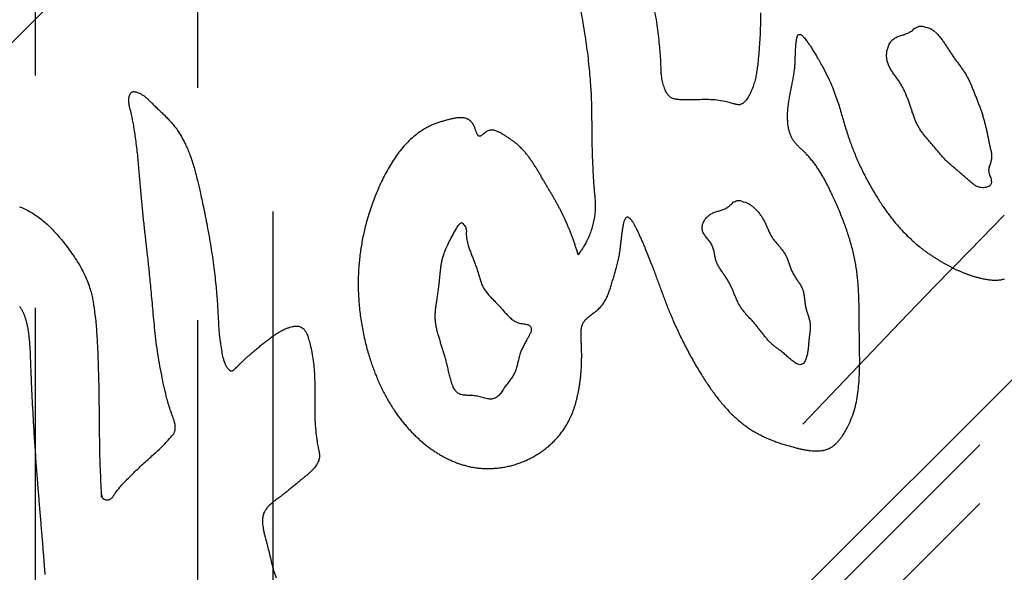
# Model space of a CAD drawing. Extents: x 3.3 to 34.5, y 1 to 22.4.
# Tile 8 of 34: x 4.397 to 4.821, y 12.035 to 12.273. Entities that reach past the tile are written whole.
import ezdxf

# ---------------------------------------------------------------- set-up
doc = ezdxf.new("R2010")
doc.units = 0
doc.linetypes.add('HIDDEN', pattern=[0.1875, 0.125, -0.0625])
doc.layers.add('ACSRY', color=30, linetype='CONTINUOUS')

msp = doc.modelspace()

# ---------------------------------------------------------------- linework, layer by layer
at = {"layer": 'ACSRY', "color": 30, "linetype": 'HIDDEN'}
for p, q in [((4.40395, 13.04897), (4.40395, 11.68338)), ((4.40395, 11.68338), (5.45371, 12.73314)), ((4.474, 11.56856), (4.474, 12.73272)), ((4.50637, 12.06532), (4.50637, 12.71332)), ((4.40395, 11.6581), (5.45371, 12.70786)), ((4.50637, 11.56856), (4.50637, 12.03658))]:
    msp.add_line(p, q, dxfattribs=at)
at = {"layer": 'ACSRY', "color": 30, "linetype": 'CONTINUOUS'}
for p, q in [((4.15333, 12.02248), (5.08671, 12.95586)), ((5.3745, 12.66807), (4.44112, 11.73469)), ((4.50637, 12.03658), (4.50637, 12.06532))]:
    msp.add_line(p, q, dxfattribs=at)
for points in [[(4.66599, 12.29675, -0.00001), (4.66396, 12.30553, -0.00594)], [(4.63769, 12.28185, -0.003652), (4.63947, 12.27268, -0.006209), (4.64098, 12.26344, -0.009001), (4.64217, 12.25391, -0.00879), (4.64298, 12.24495, -0.009019), (4.64335, 12.23742, -0.010352), (4.64346, 12.23067, -0.005498), (4.64351, 12.22387, 0.000402), (4.64364, 12.21655, 0.00525), (4.64396, 12.20872, 0.004833), (4.64432, 12.20242, 0.003773), (4.64455, 12.19949, 0.009846), (4.64471, 12.19812, -0.000662), (4.64486, 12.19629, -0.008305), (4.64497, 12.19418, -0.005825), (4.64501, 12.19225, -0.012549), (4.64492, 12.19025, -0.019739), (4.64463, 12.18791, -0.01578), (4.64419, 12.18546, -0.015716), (4.64358, 12.18313, -0.020949), (4.64273, 12.18077, -0.022486), (4.64163, 12.17829, -0.013555), (4.64066, 12.17632, -0.006048), (4.64017, 12.17539, -0.015786), (4.63973, 12.17472, -0.015229), (4.63888, 12.17345, -0.001226), (4.63769, 12.17173, -0.004601)], [(4.71622, 12.27584, -0.00279), (4.71612, 12.27144, -0.002619), (4.71599, 12.26736, -0.003269), (4.71579, 12.26327, -0.005421), (4.71548, 12.25904, -0.005201), (4.71512, 12.25519, -0.005238), (4.71477, 12.25221, -0.007877), (4.7144, 12.24981, -0.008491), (4.71397, 12.24758, -0.013388), (4.71335, 12.24532, -0.023517), (4.71246, 12.24295, -0.019041), (4.71153, 12.24089, -0.015357), (4.7108, 12.23956, -0.024138), (4.71022, 12.2387, -0.019666), (4.70968, 12.238, -0.014711), (4.70913, 12.23739, -0.031847), (4.7085, 12.2369, -0.040258), (4.70785, 12.23654, -0.0492), (4.7072, 12.23636, -0.063755), (4.70648, 12.23634, -0.05332), (4.70566, 12.23646, -0.028006), (4.705, 12.23661, -0.022256), (4.70458, 12.23676, -0.012194), (4.70347, 12.23708, 0.017331), (4.70081, 12.23772, 0.011546), (4.69732, 12.23832, 0.023139), (4.6938, 12.23852, 0.026396), (4.6901, 12.23849, 0.006517), (4.68611, 12.23844, -0.002187), (4.68276, 12.23845, -0.005051), (4.68101, 12.23852, -0.017246), (4.68018, 12.23863, -0.019903), (4.67953, 12.23873, -0.003989), (4.6789, 12.23887, -0.022808), (4.67829, 12.23907, -0.029488), (4.67774, 12.23933, -0.030235), (4.67727, 12.23964, -0.0383), (4.67685, 12.24002, -0.039261), (4.67645, 12.24049, -0.02097), (4.67612, 12.2409, 0.001482), (4.67589, 12.24121, -0.031894), (4.67552, 12.2419, -0.029342), (4.67483, 12.24349, -0.017727), (4.67409, 12.24573, -0.031812), (4.67363, 12.24823, -0.028916), (4.67343, 12.25036, -0.018275), (4.67339, 12.25192, -0.009222), (4.67325, 12.2551, 0.010441), (4.67272, 12.26195, 0.007676), (4.67168, 12.27078, 0.013851), (4.67005, 12.27964, 0.01531)], [(4.79068, 12.26836), (4.79193, 12.26714, -0.01535), (4.7931, 12.26584, -0.017207), (4.79418, 12.26446, -0.01533), (4.7952, 12.26302, -0.009439), (4.79618, 12.26155, -0.005124), (4.79715, 12.26006, -0.001256), (4.79811, 12.25857, 0.002233), (4.7991, 12.2571, 0.006287), (4.80013, 12.25566, 0.006161), (4.80118, 12.25424, 0.001724), (4.80222, 12.25283, -0.002485), (4.80323, 12.2514, -0.007546), (4.80418, 12.24994, -0.010987), (4.80506, 12.24843, -0.013601), (4.80586, 12.24687, -0.012892), (4.80659, 12.24527, -0.008858), (4.80728, 12.24364, -0.005503), (4.80794, 12.242, -0.00196), (4.8086, 12.24037, -0.000546), (4.80925, 12.23873, -0.000884), (4.80989, 12.23709, -0.001804), (4.81051, 12.23545, -0.003537), (4.8111, 12.23379, -0.004995), (4.81166, 12.23212, -0.006536), (4.81217, 12.23043, -0.006897), (4.81264, 12.22872, -0.006266), (4.81307, 12.227, -0.005392), (4.81347, 12.22528, -0.004057), (4.81383, 12.22357, -0.003443), (4.81417, 12.22187, -0.003336), (4.8145, 12.22017, 0.000951), (4.81486, 12.21846, 0.010288), (4.8153, 12.21673, -0.000412), (4.81561, 12.21499, -0.033613), (4.8156, 12.21327, -0.051297), (4.81524, 12.21158, -0.050329), (4.81462, 12.20988, -0.003795), (4.81432, 12.20812, 0.094886), (4.81479, 12.20622, 0.072827), (4.81544, 12.20436, -0.024592), (4.81553, 12.20273, -0.10921), (4.8148, 12.20148, -0.181238), (4.81314, 12.20077, -0.110851), (4.81115, 12.20064, -0.078128), (4.80942, 12.20113, -0.083796), (4.80792, 12.20203, -0.045996), (4.80654, 12.20311, -0.020528), (4.80521, 12.20428, -0.007297), (4.80391, 12.20545, 0.000489), (4.80259, 12.20661, 0.005141), (4.80124, 12.20773, 0.005037), (4.79988, 12.20885, 0.000281), (4.79853, 12.20998, -0.004194), (4.79721, 12.21113, -0.009595), (4.79595, 12.21235, -0.011756), (4.79475, 12.21362, -0.011108), (4.7936, 12.21494, -0.008692), (4.79248, 12.21629, -0.003972), (4.79136, 12.21766, -0.000134), (4.79024, 12.21902, 0.003806), (4.78908, 12.22037, 0.003441), (4.78792, 12.22171, -0.001261), (4.78678, 12.22307, -0.006051), (4.7857, 12.22445, -0.012245), (4.78471, 12.22589, -0.01648), (4.78383, 12.22739, -0.019581), (4.78307, 12.22897, -0.018332), (4.7824, 12.23059, -0.012626), (4.7818, 12.23226, -0.008089), (4.78123, 12.23394, -0.003594), (4.78068, 12.23563, 0.000133), (4.78011, 12.23731, 0.004121), (4.77951, 12.23896, 0.006679), (4.77886, 12.2406, 0.008396), (4.77815, 12.2422, 0.010383), (4.77736, 12.24377, 0.013105), (4.77649, 12.2453, 0.013988), (4.77553, 12.24679, 0.01331), (4.77449, 12.24824, 0.007653), (4.77343, 12.24969, -0.004079), (4.77244, 12.25117, -0.014277), (4.77158, 12.25271, -0.025749), (4.77092, 12.25434, -0.035416), (4.77052, 12.25608, -0.044376), (4.77044, 12.25794, -0.043579), (4.77068, 12.25982, -0.040519), (4.77121, 12.26161, -0.043901), (4.77205, 12.26318, -0.056323), (4.77318, 12.26441, -0.064963), (4.77454, 12.26532, -0.057951), (4.7761, 12.26594, -0.036844), (4.7778, 12.26648, -0.001679), (4.77954, 12.26713, 0.026031), (4.78115, 12.26806, 0.06081), (4.78254, 12.2693, 0.00475), (4.78431, 12.27011, -0.14685), (4.78706, 12.26975, -0.095488), (4.79068, 12.26836, -0.036558)], [(4.63769, 12.17173), (4.6372, 12.1733, 0.003078), (4.6367, 12.17488, 0.003006), (4.63618, 12.17644, 0.003066), (4.63563, 12.17801, 0.00328), (4.63507, 12.17956, 0.003436), (4.63449, 12.18111, 0.00358), (4.63388, 12.18264, 0.003736), (4.63325, 12.18417, 0.003918), (4.63259, 12.18569, 0.004061), (4.63192, 12.18718, 0.004313), (4.63123, 12.18864, 0.004315), (4.63053, 12.19004, 0.004031), (4.62985, 12.19137, 0.003854), (4.62916, 12.19267, 0.003222), (4.62845, 12.19397, 0.002637), (4.62772, 12.19526, 0.002262), (4.62698, 12.19656, 0.001888), (4.62623, 12.19784, 0.001359), (4.62548, 12.19914, 0.000931), (4.62471, 12.20043, 0.000525), (4.62395, 12.20171, 0.000036), (4.62318, 12.20303, -0.000645), (4.62237, 12.20441, -0.000486), (4.62153, 12.20583, 0.000366), (4.62069, 12.20727, 0.001339), (4.61982, 12.2087, 0.002737), (4.61894, 12.21012, 0.004133), (4.61804, 12.21151, 0.005824), (4.61711, 12.21287, 0.006735), (4.61615, 12.21418, 0.007327), (4.61517, 12.21544, 0.010262), (4.61411, 12.21666, 0.014631), (4.61295, 12.21786, 0.011557), (4.61197, 12.2188, 0.007543), (4.61141, 12.2193, 0.013812), (4.61103, 12.2196, 0.008614), (4.61057, 12.21996, -0.000839), (4.61005, 12.22036, 0.003946), (4.60954, 12.22074, 0.005753), (4.60903, 12.22111, 0.003583), (4.6085, 12.22147, 0.002387), (4.60796, 12.22184, 0.002415), (4.6074, 12.22221, 0.001995), (4.60684, 12.22259, 0.000927), (4.60624, 12.22297, 0.00109), (4.60562, 12.22338, 0.002378), (4.60496, 12.22379, 0.004438), (4.60427, 12.22419, 0.008245), (4.60359, 12.22456, 0.012337), (4.6029, 12.22488, 0.017383), (4.6022, 12.22514, 0.020945), (4.6015, 12.22533, 0.02426), (4.60081, 12.22544, 0.034108), (4.6001, 12.22543, 0.047343), (4.59937, 12.22528, 0.039567), (4.59873, 12.22506, 0.032818), (4.59827, 12.22482, 0.040325), (4.59792, 12.22457, 0.020594), (4.5976, 12.22433, 0.004102), (4.59729, 12.22408, 0.005456), (4.59699, 12.22382, 0.003621), (4.59669, 12.22357, -0.0018), (4.5964, 12.22334, -0.006992), (4.59613, 12.22314, -0.013888), (4.59586, 12.22297, -0.020535), (4.59561, 12.22284, -0.027884), (4.59538, 12.22276, -0.055247), (4.59514, 12.22276, -0.097525), (4.59488, 12.22286, -0.084417), (4.59463, 12.22306, -0.068398), (4.59441, 12.22336, -0.049573), (4.5942, 12.22373, -0.02638), (4.59401, 12.22417, -0.014604), (4.59382, 12.22465, -0.008674), (4.59363, 12.22517, -0.004182), (4.59344, 12.2257, 0.000597), (4.59324, 12.22625, 0.004237), (4.59303, 12.22678, 0.008809), (4.59282, 12.22725, 0.012282), (4.59261, 12.22767, 0.013665), (4.59239, 12.22803, 0.015673), (4.59217, 12.22836, 0.015562), (4.59193, 12.22867, 0.014633), (4.59168, 12.22896, 0.01506), (4.59143, 12.22922, 0.016936), (4.59115, 12.22946, 0.018896), (4.59086, 12.22968, 0.015767), (4.59058, 12.22987, 0.010152), (4.59031, 12.23003, 0.019879), (4.58996, 12.2302, 0.025611), (4.58945, 12.23039, 0.017994), (4.58883, 12.23057, 0.023685), (4.58818, 12.23068, 0.026473), (4.58751, 12.23074, 0.020116), (4.58682, 12.23074, 0.016044), (4.58613, 12.2307, 0.014052), (4.58542, 12.23063, 0.012031), (4.5847, 12.23052, 0.009559), (4.58399, 12.23039, 0.007541), (4.58327, 12.23024, 0.005473), (4.58255, 12.23007, 0.004305), (4.58178, 12.22988, 0.003166), (4.58093, 12.22966, 0.002677), (4.58006, 12.22942, 0.003562), (4.57921, 12.22917, 0.004177), (4.57839, 12.22892, 0.003946), (4.57759, 12.22866, 0.00478), (4.57678, 12.22837, 0.006517), (4.57595, 12.22806, 0.00509), (4.57522, 12.22777, 0.002106), (4.5746, 12.22751, 0.008702), (4.5737, 12.22709, 0.009655), (4.57211, 12.22627, 0.013081), (4.56997, 12.22496, 0.022898), (4.56748, 12.2231, 0.021224), (4.56495, 12.22087, 0.020415), (4.56265, 12.21845, 0.021235), (4.56054, 12.21587, 0.017262), (4.55855, 12.2131, 0.014201), (4.55669, 12.21019, 0.012925), (4.55498, 12.20717, 0.012014), (4.55338, 12.20405, 0.010667), (4.5519, 12.20084, 0.008921), (4.55057, 12.19768, 0.007482), (4.54942, 12.19472, 0.007542), (4.5484, 12.19184, 0.007137), (4.54747, 12.18896, 0.006725), (4.54662, 12.18606, 0.007136), (4.54586, 12.18316, 0.007401), (4.5452, 12.18026, 0.007363), (4.54462, 12.17735, 0.007358), (4.54413, 12.17444, 0.007433), (4.54373, 12.17151, 0.007452), (4.54341, 12.16858, 0.007324), (4.54318, 12.1656, 0.007505), (4.54304, 12.16254, 0.007799), (4.54299, 12.15936, 0.00751), (4.54304, 12.15611, 0.00759), (4.54319, 12.15289, 0.007821), (4.54344, 12.14967, 0.007669), (4.54379, 12.14644, 0.007428), (4.54423, 12.14323, 0.007292), (4.54477, 12.14005, 0.007593), (4.54541, 12.13684, 0.007967), (4.54616, 12.13361, 0.007266), (4.54697, 12.13054, 0.006844), (4.54778, 12.1278, 0.007285), (4.54857, 12.12533, 0.006245), (4.54938, 12.12304, 0.005891), (4.55021, 12.12083, 0.006232), (4.55111, 12.11862, 0.006253), (4.55208, 12.11642, 0.006665), (4.5531, 12.11425, 0.006838), (4.55417, 12.11212, 0.006741), (4.55529, 12.11004, 0.007333), (4.5565, 12.10796, 0.008234), (4.55781, 12.10588, 0.007344), (4.55908, 12.10395, 0.006616), (4.56023, 12.10232, 0.007891), (4.56134, 12.10085, 0.007099), (4.56252, 12.09937, 0.005979), (4.56375, 12.09789, 0.006909), (4.56502, 12.09647, 0.00754), (4.56633, 12.09508, 0.007453), (4.56768, 12.09373, 0.007504), (4.56908, 12.09243, 0.00784), (4.57051, 12.09116, 0.008054), (4.57199, 12.08995, 0.00829), (4.57349, 12.08879, 0.00832), (4.575, 12.08771, 0.008227), (4.57651, 12.08671, 0.008596), (4.57803, 12.08576, 0.008788), (4.5796, 12.08488, 0.008813), (4.58119, 12.08404, 0.009227), (4.58281, 12.08327, 0.009785), (4.58447, 12.08257, 0.010372), (4.58615, 12.08193, 0.010369), (4.58784, 12.08137, 0.01026), (4.58954, 12.08089, 0.011693), (4.59131, 12.08048, 0.012883), (4.59325, 12.08014, 0.012538), (4.59531, 12.07989, 0.01384), (4.59743, 12.07975, 0.014264), (4.59958, 12.07973, 0.013725), (4.60172, 12.07983, 0.013612), (4.60386, 12.08004, 0.013438), (4.60599, 12.08037, 0.013244), (4.6081, 12.08081, 0.013141), (4.61018, 12.08137, 0.013223), (4.61224, 12.08203, 0.013385), (4.61426, 12.08281, 0.013189), (4.61623, 12.08369, 0.013089), (4.61811, 12.08465, 0.013354), (4.61992, 12.0857, 0.013086), (4.62168, 12.08685, 0.012872), (4.62338, 12.08809, 0.013172), (4.625, 12.08942, 0.013306), (4.62655, 12.09082, 0.013266), (4.62801, 12.0923, 0.013741), (4.6294, 12.09387, 0.01441), (4.6307, 12.09553, 0.01406), (4.63187, 12.09721, 0.014439), (4.63286, 12.09882, 0.014068), (4.63366, 12.10029, 0.010952), (4.63428, 12.10156, 0.010962), (4.63481, 12.10275, 0.009435), (4.63531, 12.10399, 0.007138), (4.63578, 12.10528, 0.007502), (4.63621, 12.10657, 0.007767), (4.6366, 12.10787, 0.007073), (4.63696, 12.10918, 0.006083), (4.63728, 12.11048, 0.005249), (4.63757, 12.11175, 0.005795), (4.63784, 12.11312, 0.005784), (4.63812, 12.1147, 0.00497), (4.63839, 12.11641, 0.00577), (4.63862, 12.11816, 0.006208), (4.63881, 12.11992, 0.005772), (4.63895, 12.12168, 0.005589), (4.63906, 12.12346, 0.005467), (4.63914, 12.12525, 0.005077), (4.63917, 12.12704, 0.004526), (4.63918, 12.12884, 0.004598), (4.63915, 12.13071, 0.004793), (4.63908, 12.13263, 0.003363), (4.63901, 12.13423, 0.00183), (4.63897, 12.13516, 0.001408), (4.63894, 12.1358, -0.002454), (4.63891, 12.13655, -0.003853), (4.6389, 12.13736, -0.00574), (4.63891, 12.13814, -0.008846), (4.63895, 12.13888, -0.011349), (4.63902, 12.13961, -0.012978), (4.63914, 12.14033, -0.015689), (4.6393, 12.14101, -0.02021), (4.63952, 12.14167, -0.024556), (4.63982, 12.14234, -0.026972), (4.64022, 12.14301, -0.030034), (4.64074, 12.14368, -0.026247), (4.64134, 12.14432, -0.020341), (4.64199, 12.14493, -0.016071), (4.64269, 12.14551, -0.010422), (4.64342, 12.14608, -0.005798), (4.64418, 12.14665, -0.001224), (4.64493, 12.14723, 0.002117), (4.64568, 12.14781, 0.005409), (4.64638, 12.1484, 0.010985), (4.64708, 12.14906, 0.017738), (4.64778, 12.14982, 0.018337), (4.64845, 12.15067, 0.019309), (4.64905, 12.15158, 0.019173), (4.64958, 12.15252, 0.01568), (4.65006, 12.15349, 0.013137), (4.6505, 12.15449, 0.011067), (4.65089, 12.15551, 0.009171), (4.65125, 12.15654, 0.00694), (4.65159, 12.15757, 0.005004), (4.6519, 12.15859, 0.002825), (4.65221, 12.1596, 0.001061), (4.65251, 12.16063, -0.00078), (4.65283, 12.16168, -0.000966), (4.65315, 12.16273, 0.000259), (4.65346, 12.16378, 0.001265), (4.65377, 12.16482, 0.00226), (4.65407, 12.16588, 0.003137), (4.65436, 12.16697, 0.004113), (4.65464, 12.1681, 0.004557), (4.6549, 12.16926, 0.004815), (4.65515, 12.17047, 0.005499), (4.65539, 12.17178, 0.006138), (4.65562, 12.17324, 0.005334), (4.65584, 12.17485, 0.00433), (4.65605, 12.1766, 0.002681), (4.65626, 12.17839, 0.00041), (4.65647, 12.18015, -0.001485), (4.65669, 12.18183, -0.003878), (4.65692, 12.18341, -0.006555), (4.65718, 12.18483, -0.010709), (4.65748, 12.18604, -0.018508), (4.65783, 12.18701, -0.035488), (4.65823, 12.18767, -0.06772), (4.65868, 12.18801, -0.13458), (4.65916, 12.18799, -0.174664), (4.65968, 12.18766, -0.086314), (4.66024, 12.18708, -0.040855), (4.66084, 12.18628, -0.024688), (4.66147, 12.18529, -0.015985), (4.66212, 12.18413, -0.010563), (4.66279, 12.18284, -0.007396), (4.66345, 12.18146, -0.005418), (4.66411, 12.18003, -0.004104), (4.66478, 12.17852, -0.002552), (4.6655, 12.17686, -0.002504), (4.66638, 12.17475, -0.002672), (4.66753, 12.17195, -0.001882), (4.66873, 12.16896, -0.002229), (4.66977, 12.16627, -0.002785), (4.6707, 12.1638, -0.001878), (4.67158, 12.16141, -0.001041), (4.67244, 12.15909, -0.000522), (4.67326, 12.15684, 0.000075), (4.67407, 12.15464, 0.000927), (4.67488, 12.15248, 0.001812), (4.67573, 12.15027, 0.002717), (4.67665, 12.14794, 0.003143), (4.67767, 12.1455, 0.003586), (4.67876, 12.14296, 0.003654), (4.67993, 12.14036, 0.003631), (4.68115, 12.13774, 0.003719), (4.68243, 12.13511, 0.003826), (4.68377, 12.13246, 0.003831), (4.68516, 12.12981, 0.003862), (4.68659, 12.12717, 0.004188), (4.6881, 12.12452, 0.004657), (4.68968, 12.12186, 0.004365), (4.69124, 12.11933, 0.004197), (4.69268, 12.11708, 0.005087), (4.69408, 12.11499, 0.005345), (4.69554, 12.11292, 0.005387), (4.69706, 12.11086, 0.006477), (4.69862, 12.10887, 0.007417), (4.70022, 12.10695, 0.008086), (4.70188, 12.1051, 0.008809), (4.70359, 12.10332, 0.009761), (4.70537, 12.10163, 0.010583), (4.7072, 12.10003, 0.011765), (4.70905, 12.09857, 0.011909), (4.71086, 12.09726, 0.011212), (4.71259, 12.09614, 0.011721), (4.7143, 12.09513, 0.01055), (4.71609, 12.09417, 0.009237), (4.71794, 12.09326, 0.009361), (4.71984, 12.09242, 0.009012), (4.72177, 12.09164, 0.007968), (4.72374, 12.09091, 0.00774), (4.7258, 12.09023, 0.007739), (4.72795, 12.08958, 0.006244), (4.73001, 12.08901, 0.004949), (4.73179, 12.08855, 0.005477), (4.73336, 12.08819, 0.005574), (4.73482, 12.08789, 0.006545), (4.73623, 12.08764, 0.008931), (4.73765, 12.08745, 0.011101), (4.73907, 12.08733, 0.014693), (4.74047, 12.08731, 0.016657), (4.74181, 12.08738, 0.017263), (4.7431, 12.08755, 0.024609), (4.74439, 12.08788, 0.035701), (4.74568, 12.08841, 0.027014), (4.74671, 12.08893, 0.017192), (4.74724, 12.08927, 0.032177), (4.74756, 12.08953, 0.019274), (4.74794, 12.08985, -0.002544), (4.74837, 12.09021, 0.008358), (4.74876, 12.09058, 0.013352), (4.74913, 12.09097, 0.009054), (4.74952, 12.0914, 0.005808), (4.74986, 12.09179, 0.00747), (4.75013, 12.09212, 0.007314), (4.75055, 12.09265, -0.004124), (4.75136, 12.0937, 0.017122), (4.75262, 12.09568, 0.026613), (4.75427, 12.09891, 0.018522), (4.75587, 12.10274, 0.02246), (4.757, 12.10652, 0.027387), (4.75776, 12.11031, 0.019148), (4.75828, 12.11424, 0.013053), (4.75863, 12.11825, 0.011407), (4.75879, 12.12228, 0.009589), (4.75884, 12.12639, 0.006102), (4.7588, 12.1306, 0.003041), (4.75875, 12.13456, 0.000312), (4.7587, 12.13792, -0.001093), (4.75868, 12.14087, -0.000779), (4.75866, 12.14369, -0.000059), (4.75864, 12.14646, 0.00104), (4.7586, 12.14923, 0.001932), (4.75853, 12.15198, 0.002873), (4.75843, 12.15472, 0.003763), (4.75828, 12.15744, 0.004772), (4.75808, 12.16015, 0.005639), (4.75781, 12.16284, 0.006601), (4.75746, 12.16553, 0.007518), (4.75703, 12.16821, 0.008441), (4.75649, 12.17092, 0.00841), (4.75587, 12.17363, 0.007852), (4.75515, 12.17632, 0.007434), (4.75436, 12.179, 0.006863), (4.7535, 12.18167, 0.006296), (4.75257, 12.18432, 0.005708), (4.75158, 12.18695, 0.005382), (4.75052, 12.18958, 0.005028), (4.74941, 12.19223, 0.004301), (4.74828, 12.19478, 0.00366), (4.74721, 12.19712, 0.003415), (4.74624, 12.19918, 0.00294), (4.74537, 12.20094, 0.0036), (4.74454, 12.20258, 0.004583), (4.74365, 12.20424, 0.005099), (4.74271, 12.2059, 0.006647), (4.74173, 12.20753, 0.007441), (4.74071, 12.2091, 0.007458), (4.73966, 12.21062, 0.00962), (4.73849, 12.21214, 0.012768), (4.73719, 12.21369, 0.010107), (4.73601, 12.215, 0.007877), (4.7352, 12.21583, 0.011491), (4.73462, 12.21638, 0.005512), (4.73408, 12.21689, -0.001914), (4.73353, 12.21741, -0.000923), (4.73299, 12.21793, -0.001719), (4.73246, 12.21846, -0.004525), (4.73195, 12.21899, -0.00647), (4.73145, 12.21953, -0.008058), (4.73098, 12.22009, -0.01031), (4.73053, 12.22067, -0.013544), (4.73013, 12.22127, -0.013533), (4.72977, 12.22185, -0.012786), (4.7295, 12.22236, -0.014941), (4.72927, 12.22285, -0.012423), (4.72906, 12.22338, -0.009146), (4.72886, 12.22391, -0.009274), (4.72868, 12.22445, -0.010167), (4.72852, 12.22501, -0.010126), (4.72838, 12.2256, -0.007346), (4.72826, 12.22614, -0.004325), (4.72817, 12.22661, -0.009129), (4.72806, 12.22728, -0.008045), (4.72792, 12.22845, -0.01068), (4.72781, 12.23014, -0.01772), (4.72782, 12.2323, -0.014866), (4.72796, 12.23463, -0.013386), (4.72822, 12.2369, -0.013067), (4.72857, 12.23911, -0.008072), (4.72898, 12.24134, -0.004495), (4.72941, 12.24354, -0.002499), (4.72985, 12.24569, 0.000868), (4.73026, 12.24789, 0.006307), (4.73062, 12.25018, 0.006583), (4.73088, 12.25213, 0.006379), (4.73099, 12.25333, 0.012355), (4.73103, 12.25414, 0.007292), (4.73107, 12.25496, -0.00064), (4.73111, 12.25583, 0.001861), (4.73113, 12.25669, 0.00205), (4.73116, 12.25755, -0.000175), (4.73118, 12.25844, -0.001452), (4.73122, 12.25935, -0.002122), (4.73127, 12.26029, -0.003039), (4.73133, 12.26126, -0.004438), (4.73141, 12.26222, -0.003802), (4.73148, 12.263, -0.002426), (4.73153, 12.26344, -0.004472), (4.73156, 12.26374, -0.004905), (4.73161, 12.26408, -0.002089), (4.73167, 12.26445, -0.004635), (4.73173, 12.2648, -0.008101), (4.7318, 12.26512, -0.010986), (4.73188, 12.26543, -0.010375), (4.73197, 12.2657, -0.008177), (4.73205, 12.26593, -0.022889), (4.73217, 12.26616, -0.040171), (4.73238, 12.26642, -0.057634), (4.73269, 12.26661, -0.126872), (4.73311, 12.2666, -0.123067), (4.73361, 12.26639, -0.076883), (4.73416, 12.26599, -0.044517), (4.73473, 12.26543, -0.022836), (4.73533, 12.26475, -0.016914), (4.73599, 12.26391, -0.014694), (4.73671, 12.26289, -0.006584), (4.7373, 12.26205, 0.003056), (4.73768, 12.26152, -0.011745), (4.7386, 12.26004, -0.009264), (4.74074, 12.25645, -0.00382), (4.74325, 12.25202, -0.008199), (4.74521, 12.24813, -0.014048), (4.74673, 12.24469, -0.011382), (4.74805, 12.24138, -0.008307), (4.7492, 12.23818, -0.008249), (4.75018, 12.23512, -0.007248), (4.75107, 12.23215, -0.003775), (4.75193, 12.2292, -0.000381), (4.7528, 12.22625, 0.003343), (4.75372, 12.22333, 0.005098), (4.75466, 12.22056, 0.00599), (4.7556, 12.21803, 0.006977), (4.75658, 12.21558, 0.005848), (4.75766, 12.21304, 0.004902), (4.75882, 12.21045, 0.005375), (4.76006, 12.20785, 0.005529), (4.76136, 12.20526, 0.005258), (4.76272, 12.20269, 0.005509), (4.76416, 12.20012, 0.006095), (4.7657, 12.19753, 0.005713), (4.76721, 12.1951, 0.005625), (4.76858, 12.19301, 0.006197), (4.76984, 12.19118, 0.004996), (4.77104, 12.18952, 0.005229), (4.77226, 12.1879, 0.006986), (4.77356, 12.18628, 0.005183), (4.77481, 12.18476, 0.001458), (4.77594, 12.18342, 0.008274), (4.77748, 12.18178, 0.01519), (4.77997, 12.17936, 0.007483), (4.78329, 12.17627, 0.003932)], [(4.39721, 12.19242, -0.018419), (4.39965, 12.19135, -0.018485), (4.40201, 12.19012, -0.017907), (4.40427, 12.18871, -0.017774), (4.40645, 12.18713, -0.017796), (4.40855, 12.18537, -0.016241), (4.41057, 12.18347, -0.013995), (4.41247, 12.18147, -0.012087), (4.41431, 12.17937, -0.009006), (4.41615, 12.17713, -0.007935), (4.41807, 12.17462, -0.007865), (4.42014, 12.17173, -0.008207), (4.42219, 12.16863, -0.011733), (4.42403, 12.16547, -0.015443), (4.4256, 12.16229, -0.018703), (4.42687, 12.15913, -0.018319), (4.42782, 12.15623, -0.015809), (4.42844, 12.1538, -0.016628), (4.42885, 12.15167, -0.011381), (4.42919, 12.14957, -0.006385), (4.42954, 12.14702, -0.002795), (4.43, 12.14324, -0.009272), (4.4305, 12.13653, -0.010675), (4.43099, 12.12552, -0.005289), (4.43134, 12.11249, -0.004525), (4.43146, 12.09985, -0.002646), (4.4316, 12.08782, 0.004156), (4.432, 12.07671, 0.005506), (4.43238, 12.06914, 0.0026), (4.43249, 12.06739, 0.017436), (4.43249, 12.06818, -0.005454), (4.43258, 12.06805), (4.43276, 12.06733, 0.020763), (4.43301, 12.0669, 0.120168), (4.43333, 12.06668, 0.078174), (4.43376, 12.06648, 0.018704), (4.43426, 12.0663, 0.043401), (4.43479, 12.06624, 0.050007), (4.43532, 12.06627, 0.038421), (4.43581, 12.06637, 0.043091), (4.43625, 12.06656, 0.058031), (4.43665, 12.06685, 0.041169), (4.43695, 12.06712, 0.003236), (4.43718, 12.06732, 0.041999), (4.43754, 12.06784, 0.037147), (4.4384, 12.06915, -0.01633), (4.44041, 12.07165, -0.024995), (4.44409, 12.07559, -0.012846), (4.44864, 12.08007, -0.010741), (4.45317, 12.08418, -0.00665), (4.4573, 12.08794, 0.009467), (4.46066, 12.0914, 0.014844), (4.46282, 12.09381, 0.007567), (4.46344, 12.09455, 0.018987), (4.4634, 12.09456, 0.626416), (4.46357, 12.09486, -0.048377), (4.46387, 12.09535, 0.016129), (4.46405, 12.09577, 0.044184), (4.46415, 12.09614, 0.029789), (4.46422, 12.09651, 0.015003), (4.46426, 12.09688, 0.019105), (4.46427, 12.09725, 0.018205), (4.46426, 12.09764, 0.008931), (4.46423, 12.09808, 0.016057), (4.46414, 12.09869, 0.024799), (4.46395, 12.09949, 0.010326), (4.46378, 12.10019, -0.00463), (4.46367, 12.10063, 0.023768), (4.46329, 12.10165, 0.017844), (4.46228, 12.10437, -0.013114), (4.46068, 12.1098, -0.019324), (4.45866, 12.11863, -0.011974), (4.45677, 12.12903, -0.01242), (4.4555, 12.13915, -0.012074), (4.4546, 12.14867, -0.003376), (4.45378, 12.15749, 0.001223), (4.45302, 12.1652, 0.001885), (4.45234, 12.17144, 0.002301), (4.4517, 12.17705, 0.000537), (4.45104, 12.18287, -0.000976), (4.4504, 12.18893, -0.002029), (4.4498, 12.1951, -0.002379), (4.44924, 12.20141, -0.002063), (4.4487, 12.2079, 0.000268), (4.44807, 12.21458, 0.004859), (4.44726, 12.22132, 0.006956), (4.44634, 12.22744, 0.009758), (4.4454, 12.23212, 0.011944), (4.44471, 12.23503, 0.00602), (4.44447, 12.23601, -0.004546), (4.44444, 12.23622, -0.036334), (4.44436, 12.23673, 0.00212), (4.44426, 12.23747, -0.013635), (4.44423, 12.23819, -0.02444), (4.44426, 12.23888, -0.021251), (4.44436, 12.23962, -0.020831), (4.44453, 12.24034, -0.032707), (4.4448, 12.24098, -0.044914), (4.44514, 12.24148, -0.063853), (4.44554, 12.24179, -0.082825), (4.44597, 12.24195, -0.069759), (4.44638, 12.24199, -0.05454), (4.44677, 12.24196, -0.029807), (4.44715, 12.2419, -0.023399), (4.44763, 12.24177, -0.019355), (4.44833, 12.24153, -0.020582), (4.44923, 12.24112, -0.029941), (4.45029, 12.24047, -0.023617), (4.45135, 12.2397, -0.020492), (4.45228, 12.23889, -0.020297), (4.45319, 12.238, -0.007296), (4.45427, 12.23694, 0.000754), (4.45554, 12.23569, 0.003668), (4.45702, 12.23429, 0.002183), (4.45858, 12.23281, -0.001795), (4.46009, 12.23133, -0.005437), (4.46154, 12.22983, -0.009512), (4.46293, 12.22826, -0.01198), (4.46425, 12.22661, -0.013883), (4.46548, 12.22487, -0.013733), (4.4666, 12.22308, -0.01204), (4.46763, 12.22127, -0.011852), (4.46861, 12.21934, -0.011114), (4.46958, 12.2172, -0.011182), (4.47055, 12.21476, -0.01269), (4.47149, 12.21201, -0.009622), (4.47232, 12.20932, -0.006495), (4.473, 12.20689, -0.008008), (4.47377, 12.20378, -0.004783), (4.4749, 12.19895, -0.00303), (4.47634, 12.19238, -0.004126), (4.47797, 12.18422, -0.004861), (4.47956, 12.17522, -0.007071), (4.48086, 12.16617, -0.007864), (4.48181, 12.15778, -0.007718), (4.48238, 12.15073, -0.007632), (4.48269, 12.14515, -0.003701), (4.48291, 12.14102, 0.002097), (4.48319, 12.13739, 0.0099), (4.48366, 12.13347, 0.009512), (4.48423, 12.12992, 0.011845), (4.48477, 12.12751, 0.019069), (4.48518, 12.12616, 0.012793), (4.48536, 12.12561, 0.004123), (4.48545, 12.12537, 0.013596), (4.48559, 12.12501, 0.004533), (4.48579, 12.12455, 0.010728), (4.48604, 12.12406, 0.015211), (4.48635, 12.12354, 0.016891), (4.48672, 12.123, 0.019683), (4.48715, 12.12249, 0.031518), (4.48761, 12.12209, 0.045743), (4.48807, 12.12185, 0.067415), (4.4885, 12.12178, 0.094512), (4.48891, 12.12187, 0.082037), (4.48929, 12.12206, 0.051935), (4.48963, 12.12232, 0.026255), (4.48994, 12.12259, 0.020378), (4.49034, 12.12299, 0.009997), (4.49096, 12.12364, 0.000844), (4.49177, 12.12446, -0.003364), (4.49269, 12.12538, -0.003931), (4.49364, 12.12629, -0.003527), (4.49452, 12.12712, -0.004261), (4.49546, 12.12796, -0.003794), (4.49655, 12.12893, -0.003009), (4.49779, 12.13, -0.003246), (4.49917, 12.13115, -0.003082), (4.50062, 12.13233, -0.002915), (4.50208, 12.13349, -0.002728), (4.50353, 12.13463, -0.002221), (4.50495, 12.13572, -0.002849), (4.50636, 12.13676, -0.004866), (4.50774, 12.13773, -0.009994), (4.50921, 12.13864, -0.017868), (4.5108, 12.13947, -0.017714), (4.51234, 12.14014, -0.018189), (4.51361, 12.14057, -0.022758), (4.51465, 12.14082, -0.018223), (4.51548, 12.14097, -0.017278), (4.51622, 12.14104, -0.020328), (4.51693, 12.14105, -0.029436), (4.51768, 12.14093, -0.045345), (4.51849, 12.14063, -0.057129), (4.51931, 12.14006, -0.074958), (4.52005, 12.13914, -0.051149), (4.52066, 12.13811, -0.025969), (4.52111, 12.13711, -0.032156), (4.5216, 12.13562, -0.018872), (4.52229, 12.13307, -0.009669), (4.52303, 12.12978, -0.014147), (4.52361, 12.12614, -0.01463), (4.524, 12.12246, -0.012338), (4.52421, 12.11893, -0.011252), (4.52428, 12.11539, -0.006816), (4.52429, 12.11162, -0.002929), (4.52427, 12.1077, -0.000234), (4.52428, 12.10372, 0.004498), (4.52442, 12.09952, 0.011462), (4.52479, 12.0951, 0.010787), (4.52526, 12.09128, 0.010239), (4.52569, 12.08889, 0.016521), (4.526, 12.08757, 0.00813), (4.52616, 12.08685, -0.014567), (4.52624, 12.08634, -0.012348), (4.5263, 12.08577, -0.010848), (4.52633, 12.08511, -0.025968), (4.52628, 12.08438, -0.031784), (4.52611, 12.0836, -0.034656), (4.52582, 12.08279, -0.029678), (4.52544, 12.08199, -0.022463), (4.525, 12.08125, -0.022171), (4.52446, 12.08049, -0.019103), (4.52378, 12.07966, -0.014771), (4.52298, 12.07879, -0.015433), (4.52208, 12.07793, -0.013461), (4.52117, 12.07713, -0.008969), (4.52028, 12.07639, -0.005802), (4.51928, 12.07559, -0.000403), (4.51807, 12.07461, 0.001675), (4.51673, 12.0735, 0.002265), (4.51533, 12.07233, 0.001175), (4.51388, 12.07111, -0.001853), (4.51238, 12.06989, -0.003246), (4.51098, 12.06878, -0.004685), (4.50982, 12.0679, -0.00592), (4.50883, 12.06718, -0.002429), (4.50793, 12.06653, 0.002132), (4.50705, 12.06586, 0.006648), (4.50616, 12.06514, 0.00802), (4.50533, 12.06443, 0.010102), (4.50466, 12.06379, 0.014111), (4.50411, 12.06319, 0.014067), (4.50361, 12.0626, 0.014134), (4.50316, 12.06199, 0.016803), (4.50277, 12.06136, 0.021016), (4.50243, 12.06068, 0.026028), (4.50215, 12.05992, 0.026859), (4.50194, 12.0591, 0.028058), (4.50182, 12.05823, 0.023902), (4.50177, 12.05736, 0.016648), (4.50178, 12.05653, 0.017388), (4.50185, 12.05559, 0.015525), (4.50201, 12.0544, 0.01092), (4.50224, 12.05303, 0.011807), (4.50257, 12.05159, 0.010098), (4.50291, 12.05024, 0.006682), (4.50325, 12.04904, 0.002238), (4.50367, 12.04747, -0.004993), (4.50428, 12.04505, -0.003519), (4.50498, 12.04211, -0.003013), (4.50571, 12.03903, 0.003238), (4.50658, 12.03587, 0.016878), (4.50773, 12.03273, 0.019079)], [(4.71224, 12.19301), (4.71353, 12.19188, -0.019879), (4.71471, 12.19067, -0.019611), (4.7158, 12.18935, -0.020047), (4.71678, 12.18795, -0.021981), (4.71763, 12.18648, -0.020016), (4.71838, 12.18494, -0.013264), (4.71907, 12.18338, -0.004963), (4.71976, 12.18181, 0.007008), (4.72053, 12.18029, 0.015752), (4.72141, 12.17884, 0.023334), (4.72244, 12.17746, 0.020808), (4.72356, 12.17614, 0.008338), (4.72469, 12.17482, -0.002636), (4.72576, 12.17348, -0.015536), (4.7267, 12.17208, -0.023774), (4.72749, 12.1706, -0.028516), (4.72811, 12.16903, -0.022391), (4.72866, 12.16741, -0.004829), (4.72922, 12.1658, 0.009429), (4.72988, 12.16423, 0.024586), (4.73072, 12.16274, 0.025135), (4.73166, 12.16131, 0.011457), (4.73264, 12.1599, -0.003087), (4.73352, 12.15846, -0.023154), (4.73421, 12.15695, -0.03375), (4.7347, 12.15535, -0.035218), (4.73497, 12.15367, -0.024446), (4.73517, 12.15195, -0.001848), (4.7354, 12.15023, 0.01199), (4.73575, 12.14854, 0.02169), (4.73625, 12.14689, 0.017592), (4.73679, 12.14527, -0.001764), (4.73726, 12.14363, -0.018479), (4.73755, 12.14197, -0.03659), (4.73758, 12.14025, -0.03508), (4.73743, 12.13851, -0.016983), (4.7372, 12.1368, -0.004463), (4.73699, 12.13514, 0.007647), (4.73686, 12.13353, 0.007732), (4.73672, 12.13189, -0.006581), (4.7365, 12.13011, -0.015117), (4.73611, 12.12824, -0.022271), (4.73551, 12.12639, -0.037123), (4.73464, 12.12499, -0.096366), (4.73345, 12.12446, -0.181171), (4.732, 12.12477, -0.122052), (4.73036, 12.12578, -0.052726), (4.72866, 12.12715, -0.015785), (4.72703, 12.12855, -0.001746), (4.72551, 12.12982, 0.006924), (4.72417, 12.13087, 0.009453), (4.72294, 12.13179, -0.001022), (4.7218, 12.13269, -0.010511), (4.7207, 12.13365, -0.017702), (4.71963, 12.13475, -0.016649), (4.71857, 12.13597, -0.010833), (4.71751, 12.13727, -0.006507), (4.71644, 12.13864, -0.002478), (4.71535, 12.14002, 0.00135), (4.71424, 12.1414, 0.006203), (4.71309, 12.14274, 0.007299), (4.71192, 12.14404, 0.00478), (4.71075, 12.14531, 0.00044), (4.70962, 12.14658, -0.007048), (4.70855, 12.14787, -0.013851), (4.70758, 12.14923, -0.021476), (4.70675, 12.15067, -0.021929), (4.70601, 12.15218, -0.015395), (4.70535, 12.15374, -0.008667), (4.70471, 12.15532, -0.000231), (4.70405, 12.1569, 0.006097), (4.70334, 12.15844, 0.012091), (4.70254, 12.15994, 0.013915), (4.70166, 12.1614, 0.011788), (4.70072, 12.16283, 0.008501), (4.69974, 12.16425, 0.003477), (4.69876, 12.16567, -0.006766), (4.69788, 12.16713, -0.02564), (4.69721, 12.16867, -0.03338), (4.69673, 12.17028, -0.029457), (4.69641, 12.17195, -0.013146), (4.69607, 12.17363, 0.017995), (4.69553, 12.17526, 0.036201), (4.69472, 12.17682, 0.044763), (4.69362, 12.17829, 0.027661), (4.69247, 12.17973, -0.011142), (4.69154, 12.1812, -0.043608), (4.69104, 12.18273, -0.081388), (4.69112, 12.18434, -0.086315), (4.69169, 12.18595, -0.063454), (4.69265, 12.18743, -0.053078), (4.69389, 12.18868, -0.05458), (4.69533, 12.18958, -0.05288), (4.69688, 12.1902, -0.036262), (4.69848, 12.19066, -0.010966), (4.70008, 12.19118, 0.028812), (4.70167, 12.192, 0.04374), (4.70311, 12.19311, 0.049562), (4.70439, 12.19437, -0.014683), (4.70606, 12.1951, -0.165457), (4.70872, 12.1946, -0.096787), (4.71224, 12.19301, -0.036994)], [(4.58941, 12.18094), (4.58961, 12.17905, 0.018264), (4.58997, 12.17719, 0.020605), (4.59047, 12.17535, 0.01832), (4.59109, 12.17354, 0.011014), (4.59177, 12.17174, 0.005887), (4.59248, 12.16993, 0.001646), (4.5932, 12.16811, -0.003122), (4.59386, 12.16627, -0.009665), (4.59445, 12.16439, -0.009281), (4.595, 12.16251, -0.002019), (4.59556, 12.16065, 0.008212), (4.59623, 12.15886, 0.024752), (4.5971, 12.15719, 0.031763), (4.59816, 12.15564, 0.029079), (4.5994, 12.15419, 0.021273), (4.60073, 12.15279, 0.007811), (4.6021, 12.1514, -0.000759), (4.60344, 12.14999, -0.007146), (4.60472, 12.14855, -0.006159), (4.60599, 12.1471, 0.002723), (4.60729, 12.1457, 0.010704), (4.60867, 12.14439, 0.019991), (4.61017, 12.14326, 0.040326), (4.61195, 12.14246, 0.070911), (4.61407, 12.14209, 0.035873), (4.61601, 12.14173, -0.044557), (4.61719, 12.14092, -0.165062), (4.61746, 12.13953, -0.194173), (4.61677, 12.13752, -0.068149), (4.61564, 12.13535, -0.015899), (4.61459, 12.13344, 0.001453), (4.61371, 12.13172, 0.013046), (4.613, 12.13005, 0.020439), (4.61242, 12.12831, 0.021639), (4.61196, 12.12644, 0.012585), (4.61152, 12.12454, -0.003706), (4.61101, 12.12269, -0.016946), (4.61036, 12.12097, -0.032504), (4.60949, 12.11943, -0.034468), (4.60846, 12.11797, -0.016185), (4.60733, 12.11648, -0.001136), (4.60616, 12.11485, 0.011533), (4.60496, 12.11306, 0.000696), (4.60369, 12.11138, -0.034061), (4.60223, 12.11016, -0.073147), (4.60055, 12.10959, -0.115673), (4.59861, 12.1098, -0.077141), (4.59652, 12.11036, -0.005659), (4.59439, 12.11083, 0.020432), (4.59231, 12.1111, 0.023205), (4.59034, 12.11119, 0.012238), (4.58853, 12.1113, -0.023033), (4.58694, 12.11167, -0.057157), (4.58559, 12.11244, -0.086639), (4.58451, 12.11371, -0.074694), (4.58365, 12.11538, -0.043317), (4.58296, 12.11734, -0.025289), (4.58239, 12.11945, -0.013276), (4.58189, 12.12163, -0.005279), (4.58141, 12.12375, 0.002888), (4.58091, 12.12574, 0.006548), (4.5804, 12.12763, 0.005244), (4.57987, 12.12943, 0.004044), (4.57932, 12.1312, 0.002688), (4.57876, 12.13296, 0.00096), (4.5782, 12.13475, -0.001405), (4.57764, 12.13657, -0.00414), (4.57713, 12.13842, -0.008076), (4.57669, 12.1403, -0.012055), (4.57636, 12.14219, -0.017257), (4.57618, 12.14408, -0.019969), (4.57615, 12.14596, -0.020301), (4.57627, 12.14785, -0.017395), (4.5765, 12.14975, -0.01058), (4.57679, 12.15167, -0.004766), (4.5771, 12.15362, 0.001319), (4.57739, 12.15561, 0.003951), (4.57765, 12.15762, 0.004174), (4.57787, 12.15964, 0.003307), (4.57808, 12.16162, 0.001066), (4.57828, 12.16353, -0.000468), (4.57847, 12.16533, -0.001813), (4.57867, 12.167, -0.005687), (4.57892, 12.16858, -0.012715), (4.57928, 12.17016, -0.017183), (4.57978, 12.17186, -0.017844), (4.58051, 12.1738, -0.016296), (4.58153, 12.17607, -0.014928), (4.5829, 12.17874, -0.008732), (4.58445, 12.18163, -0.002378), (4.58601, 12.18434, -0.021184), (4.58742, 12.18568, -0.184371), (4.58854, 12.18446, -0.313344), (4.58941, 12.18094, -0.051374)], [(4.78329, 12.17627), (4.78429, 12.17544, 0.004606), (4.78531, 12.17464, 0.004665), (4.78635, 12.17385, 0.004588), (4.78741, 12.17308, 0.004373), (4.78847, 12.17232, 0.004217), (4.78955, 12.17159, 0.004082), (4.79064, 12.17087, 0.00397), (4.79174, 12.17017, 0.003845), (4.79285, 12.16949, 0.003718), (4.79397, 12.16882, 0.00358), (4.79509, 12.16818, 0.003523), (4.79622, 12.16755, 0.003431), (4.79737, 12.16693, 0.003547), (4.79854, 12.16633, 0.004038), (4.79971, 12.16574, 0.00447), (4.80088, 12.16518, 0.004857), (4.80208, 12.16465, 0.005279), (4.80328, 12.16413, 0.005823), (4.80451, 12.16365, 0.005944), (4.80575, 12.16319, 0.005877), (4.807, 12.16277, 0.006743), (4.80831, 12.16236, 0.007881), (4.80969, 12.16198, 0.006472), (4.81097, 12.16166, 0.005371), (4.81199, 12.16144, 0.007102), (4.81286, 12.16127, 0.006436), (4.81373, 12.16112, 0.00554), (4.81462, 12.16099, 0.007805), (4.8155, 12.16089, 0.009324), (4.81637, 12.16083, 0.010022), (4.81723, 12.16081, 0.011981), (4.81808, 12.16083, 0.015456), (4.81891, 12.16091, 0.01536), (4.8197, 12.16103, 0.01317), (4.82043, 12.16119, 0.022848), (4.82121, 12.16146, 0.032016)], [(4.39713, 12.14961, -0.011573), (4.39744, 12.14919, -0.010797), (4.39773, 12.14875, -0.010158), (4.39801, 12.1483, -0.009437), (4.39827, 12.14784, -0.008742), (4.39851, 12.14737, -0.008027), (4.39874, 12.14691, -0.007554), (4.39895, 12.14643, -0.007001), (4.39915, 12.14596, -0.00664), (4.39933, 12.14548, -0.006338), (4.3995, 12.14499, -0.005872), (4.39966, 12.14451, -0.00527), (4.39981, 12.14402, -0.005215), (4.39995, 12.14353, -0.005277), (4.40009, 12.14302, -0.004122), (4.40021, 12.14253, -0.002639), (4.40031, 12.1421, -0.00435), (4.40043, 12.14153, -0.004424), (4.40061, 12.14067, -0.003845), (4.40081, 12.13956, -0.005812), (4.40101, 12.13828, -0.005745), (4.40119, 12.13693, -0.005255), (4.40134, 12.1356, -0.005111), (4.40146, 12.13429, -0.004103), (4.40156, 12.13298, -0.0035), (4.40165, 12.13163, -0.003127), (4.40172, 12.13026, -0.0023), (4.40178, 12.12897, -0.001454), (4.40183, 12.12781, -0.001352), (4.40188, 12.1263, -0.000541), (4.40197, 12.12395, 0.000265), (4.40209, 12.12081, 0.000786), (4.40224, 12.11704, 0.000808), (4.40242, 12.11302, 0.000826), (4.40261, 12.1091, 0.000921), (4.40281, 12.10524, 0.000854), (4.40303, 12.10136, 0.000793), (4.40325, 12.09747, 0.000798), (4.40349, 12.0936, 0.000812), (4.40375, 12.08971, 0.000803), (4.40401, 12.08578, 0.000753), (4.40429, 12.08194, 0.000733), (4.40456, 12.0783, 0.00071), (4.40482, 12.07488, 0.000573), (4.40507, 12.07166, 0.000486), (4.40533, 12.06852, 0.000374), (4.40558, 12.06535, 0.000264), (4.40585, 12.06216, 0.00018), (4.40611, 12.05897, 0.000104), (4.40638, 12.0558, 0.000012), (4.40664, 12.05266, -0.000087), (4.40691, 12.04946, -0.000209), (4.40717, 12.04618, -0.000252), (4.40742, 12.04311, -0.000318), (4.40762, 12.04061, -0.000387), (4.40776, 12.0388, -0.00032), (4.40784, 12.03772, -0.000621), (4.4079, 12.03694, -0.000938), (4.40796, 12.03606, -0.000699), (4.40803, 12.03509, -0.001187), (4.40808, 12.03415, -0.001613)]]:
    msp.add_lwpolyline(points, format="xyb", dxfattribs=at)
at = {"layer": 'ACSRY', "color": 30, "linetype": 'HIDDEN'}
msp.add_arc((9.84145, 7.26774), 7.03, 135.57215, 138.37459, dxfattribs=at)

doc.saveas('drawing.dxf')
